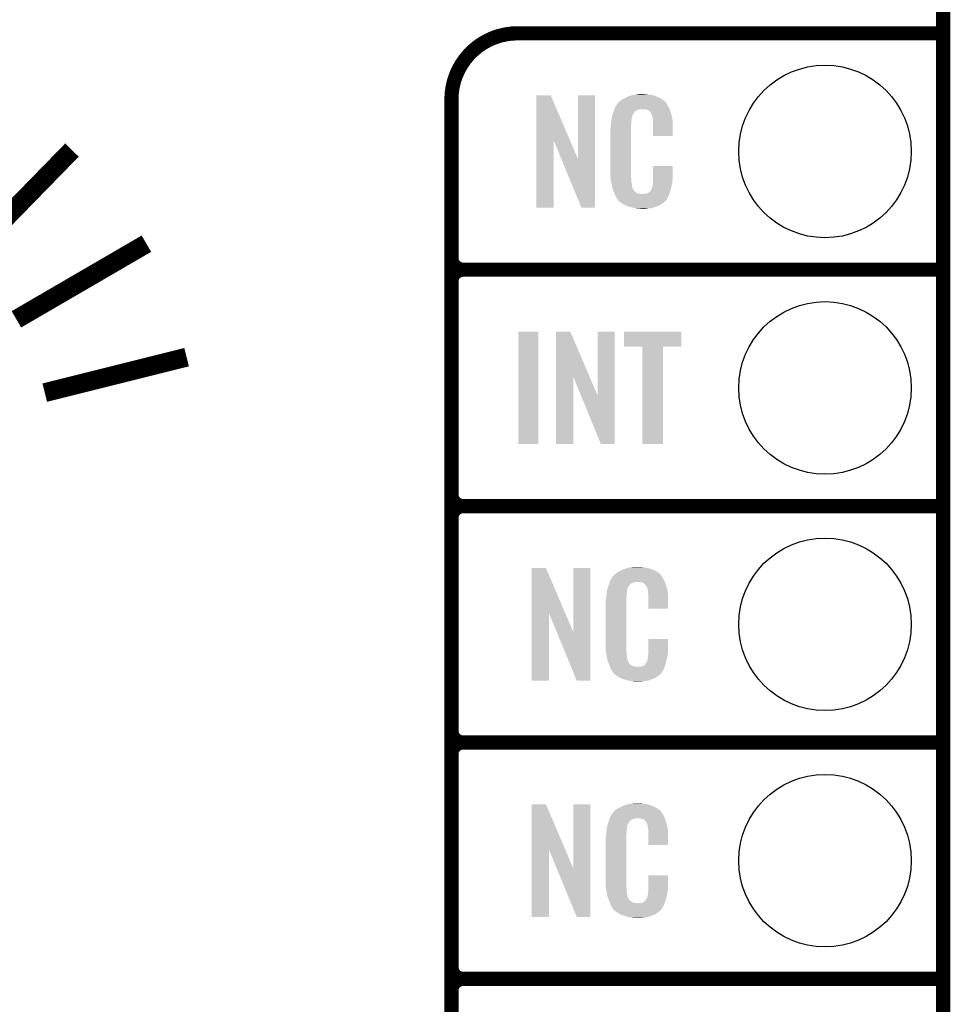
# Model space of a CAD drawing. Extents: x -1.3 to 24.2, y -3.9 to 39.2.
# Tile 17 of 34: x 14.2 to 24.2, y 8.6 to 19.2. Entities that reach past the tile are written whole.
import ezdxf

# ---------------------------------------------------------------- set-up
doc = ezdxf.new("R2010")
doc.units = 0
doc.layers.get('0').update_dxf_attribs({"linetype": 'CONTINUOUS'})
for name, color, linetype in [('LIGHT_5_CLICK_V100_GKO', 5, 'CONTINUOUS'), ('LIGHT_5_CLICK_V100_GTO', 14, 'CONTINUOUS'), ('LIGHT_5_CLICK_V100_GTS', 12, 'CONTINUOUS')]:
    doc.layers.add(name, color=color, linetype=linetype)

# ---------------------------------------------------------------- blocks, each defined once
blk = doc.blocks.new('ROUND_35')
blk.add_circle((0, 0), 0.927)

msp = doc.modelspace()

# ---------------------------------------------------------------- linework, layer by layer
at = {"layer": 'LIGHT_5_CLICK_V100_GKO', "const_width": 0.1524}
msp.add_lwpolyline([(24.13, -1.27), (24.13, 36.83)], dxfattribs=at)
at = {"layer": 'LIGHT_5_CLICK_V100_GTO', "const_width": 0.1524}
for points in [[(19.558, 19.05, 0.4142136), (18.8468, 18.3388)], [(18.8468, 16.637, 0.4142136), (18.9738, 16.51)], [(18.9738, 16.51, 0.4142136), (18.8468, 16.383)], [(18.9738, 16.51, 0.4142136), (18.8468, 16.383)], [(18.8468, 14.097, 0.4142136), (18.9738, 13.97)], [(18.9738, 13.97, 0.4142136), (18.8468, 13.843)], [(18.9738, 13.97, 0.4142136), (18.8468, 13.843)], [(18.8468, 11.557, 0.4142136), (18.9738, 11.43)], [(18.9738, 11.43, 0.4142136), (18.8468, 11.303)], [(18.9738, 11.43, 0.4142136), (18.8468, 11.303)], [(18.8468, 9.017, 0.4142136), (18.9738, 8.89)], [(18.9738, 8.89, 0.4142136), (18.8468, 8.763)], [(18.9738, 8.89, 0.4142136), (18.8468, 8.763)]]:
    msp.add_lwpolyline(points, format="xyb", dxfattribs=at)
at = {"layer": 'LIGHT_5_CLICK_V100_GTO'}
for points, const_width in [([(19.558, 19.05), (24.13, 19.05)], 0.1524), ([(18.8468, -0.5588), (18.8468, 18.3388)], 0.1524), ([(13.6652, 16.6624), (14.7701, 17.79524)], 0.2032), ([(14.1732, 15.9766), (15.5702, 16.7894)], 0.2032), ([(18.9738, 16.51), (24.13, 16.51)], 0.1524), ([(18.9738, 16.51), (24.13, 16.51)], 0.1524), ([(18.8468, 14.097), (18.8468, 16.383)], 0.1524), ([(14.478, 15.1892), (16.002, 15.5702)], 0.2032), ([(18.9738, 13.97), (24.13, 13.97)], 0.1524), ([(18.9738, 13.97), (24.13, 13.97)], 0.1524), ([(18.8468, 11.557), (18.8468, 13.843)], 0.1524), ([(18.9738, 11.43), (24.13, 11.43)], 0.1524), ([(18.9738, 11.43), (24.13, 11.43)], 0.1524), ([(18.8468, 9.017), (18.8468, 11.303)], 0.1524), ([(18.9738, 8.89), (24.13, 8.89)], 0.1524), ([(18.9738, 8.89), (24.13, 8.89)], 0.1524), ([(18.8468, 6.477), (18.8468, 8.763)], 0.1524)]:
    msp.add_lwpolyline(points, dxfattribs=dict(at, const_width=const_width))
for points in [[(19.758672, 17.896728), (19.75868, 18.384506), (20.121662, 17.896728), (19.913604, 18.384506)], [(19.75868, 18.384506), (19.758682, 18.38452), (19.913604, 18.384506), (19.758682, 18.38452)], [(20.20824, 17.693748), (20.20826, 18.384498), (20.388566, 17.693748), (20.38858, 18.384498)], [(20.20826, 18.384498), (20.208262, 18.38452), (20.38858, 18.384498), (20.208262, 18.38452)], [(20.63699, 18.3007), (20.64105, 18.305776), (21.153122, 18.3007), (21.150582, 18.305776)], [(20.64105, 18.305776), (20.64512, 18.310862), (21.150582, 18.305776), (21.146224, 18.310862)], [(20.64512, 18.310862), (20.659634, 18.32356), (21.146224, 18.310862), (21.135342, 18.32356)], [(20.659634, 18.32356), (20.665442, 18.32864), (21.135342, 18.32356), (21.128232, 18.32864)], [(20.665442, 18.32864), (20.677418, 18.336262), (21.128232, 18.32864), (21.11756, 18.336262)], [(20.677418, 18.336262), (20.693382, 18.34642), (21.11756, 18.336262), (21.10063, 18.34642)], [(20.693382, 18.34642), (20.71878, 18.35912), (21.10063, 18.34642), (21.07946, 18.35912)], [(20.71878, 18.35912), (20.72894, 18.3642), (21.07946, 18.35912), (21.067124, 18.3642)], [(20.72894, 18.3642), (20.754338, 18.37436), (21.067124, 18.3642), (21.042452, 18.37436)], [(20.754338, 18.37436), (20.761958, 18.3769), (21.042452, 18.37436), (21.036282, 18.3769)], [(20.761958, 18.3769), (20.7772, 18.38198), (21.036282, 18.3769), (21.017232, 18.38198)], [(20.7772, 18.38198), (20.794134, 18.38706), (21.017232, 18.38198), (20.998182, 18.38706)], [(20.794134, 18.38706), (20.802602, 18.3896), (20.998182, 18.38706), (20.977862, 18.3896)], [(20.802602, 18.3896), (20.83308, 18.39214), (20.977862, 18.3896), (20.95754, 18.39214)], [(20.83308, 18.39214), (20.84832, 18.39468), (20.95754, 18.39214), (20.942302, 18.39468)], [(20.84832, 18.39468), (20.863562, 18.39722), (20.927062, 18.39468), (20.914362, 18.39722)], [(20.583648, 18.194018), (20.586698, 18.20418), (20.805138, 18.194018), (20.815298, 18.20418)], [(20.586698, 18.20418), (20.588568, 18.209256), (20.815298, 18.20418), (20.817838, 18.209256)], [(20.588568, 18.209256), (20.592312, 18.219418), (20.817838, 18.209256), (20.83054, 18.219418)], [(20.592312, 18.219418), (20.597926, 18.234658), (20.83054, 18.219418), (20.868636, 18.234658)], [(20.597926, 18.234658), (20.597928, 18.23466), (20.868636, 18.234658), (20.916898, 18.23466)], [(20.597928, 18.23466), (20.599798, 18.239738), (21.190494, 18.23466), (21.18868, 18.239738)], [(20.599798, 18.239738), (20.60448, 18.252442), (21.18868, 18.239738), (21.181752, 18.252442)], [(20.60448, 18.252442), (20.613442, 18.26768), (21.181752, 18.252442), (21.17344, 18.26768)], [(20.613442, 18.26768), (20.626888, 18.29054), (21.17344, 18.26768), (21.160742, 18.29054)], [(20.626888, 18.29054), (20.62988, 18.295624), (21.160742, 18.29054), (21.15693, 18.295624)], [(20.62988, 18.295624), (20.629902, 18.29816), (21.15693, 18.295624), (21.155028, 18.29816)], [(20.629902, 18.29816), (20.634966, 18.298168), (21.155028, 18.29816), (21.155022, 18.298168)], [(20.634966, 18.298168), (20.63699, 18.3007), (21.155022, 18.298168), (21.153122, 18.3007)], [(20.93468, 18.23212), (20.916898, 18.23466), (21.191402, 18.23212), (21.190494, 18.23466)], [(20.947378, 18.22958), (20.93468, 18.23212), (21.192308, 18.22958), (21.191402, 18.23212)], [(20.972774, 18.216882), (20.947378, 18.22958), (21.196844, 18.216882), (21.192308, 18.22958)], [(20.975318, 18.211804), (20.972774, 18.216882), (21.198656, 18.211804), (21.196844, 18.216882)], [(20.981854, 18.20418), (20.975318, 18.211804), (21.201378, 18.20418), (21.198656, 18.211804)], [(20.990558, 18.194022), (20.981854, 18.20418), (21.204368, 18.194022), (21.201378, 18.20418)], [(20.5613, 18.08226), (20.563556, 18.102578), (20.77974, 18.08226), (20.77974, 18.102578)], [(20.563556, 18.102578), (20.56384, 18.10512), (20.77974, 18.102578), (20.780248, 18.10512)], [(20.56384, 18.10512), (20.565442, 18.115278), (20.780248, 18.10512), (20.78228, 18.115278)], [(20.565442, 18.115278), (20.567448, 18.127978), (20.78228, 18.115278), (20.78228, 18.127978)], [(20.567448, 18.127978), (20.569052, 18.138138), (20.78228, 18.127978), (20.78482, 18.138138)], [(20.569052, 18.138138), (20.569854, 18.143218), (20.78482, 18.138138), (20.78482, 18.143218)], [(20.569854, 18.143218), (20.57146, 18.153382), (20.78482, 18.143218), (20.78759, 18.153382)], [(20.57146, 18.153382), (20.576792, 18.171158), (20.78759, 18.153382), (20.792438, 18.171158)], [(20.576792, 18.171158), (20.583648, 18.194018), (20.792438, 18.171158), (20.805138, 18.194018)], [(21.00072, 18.17116), (20.990558, 18.194022), (21.211092, 18.17116), (21.204368, 18.194022)], [(21.004784, 18.161002), (21.00072, 18.17116), (21.21408, 18.161002), (21.211092, 18.17116)], [(21.005798, 18.158464), (21.004784, 18.161002), (21.214564, 18.158464), (21.21408, 18.161002)], [(21.0058, 18.150842), (21.005798, 18.158464), (21.216016, 18.150842), (21.214564, 18.158464)], [(21.00834, 18.138138), (21.0058, 18.150842), (21.218436, 18.138138), (21.216016, 18.150842)], [(21.01088, 18.12036), (21.00834, 18.138138), (21.221822, 18.12036), (21.218436, 18.138138)], [(21.011858, 18.107658), (21.01088, 18.12036), (21.22424, 18.107658), (21.221822, 18.12036)], [(21.01342, 18.08734), (21.011858, 18.107658), (21.224236, 18.08734), (21.22424, 18.107658)], [(20.55368, 18.011142), (20.55622, 18.023842), (20.7772, 18.011142), (20.7772, 18.023842)], [(20.55368, 17.56156), (20.55368, 18.011142), (20.7772, 17.56156), (20.7772, 18.011142)], [(20.55622, 18.04162), (20.55876, 18.0594), (20.7772, 18.04162), (20.7772, 18.0594)], [(20.55622, 18.023842), (20.55622, 18.04162), (20.7772, 18.023842), (20.7772, 18.04162)], [(20.55876, 18.0594), (20.559042, 18.061938), (20.7772, 18.0594), (20.7772, 18.061938)], [(20.559042, 18.061938), (20.5613, 18.08226), (20.7772, 18.061938), (20.77974, 18.08226)], [(21.01342, 17.947662), (21.01342, 18.08734), (21.224218, 17.947662), (21.224236, 18.08734)], [(19.75866, 17.175502), (19.758672, 17.896728), (19.946598, 17.175502), (19.94662, 17.896728)], [(20.030256, 17.693748), (19.94662, 17.896728), (20.20824, 17.693748), (20.121662, 17.896728)], [(21.224218, 17.94764), (21.01342, 17.947662), (21.224218, 17.94764), (21.224218, 17.947662)], [(20.243796, 17.175494), (20.030256, 17.693748), (20.388558, 17.175494), (20.388566, 17.693748)], [(20.556032, 17.49806), (20.55368, 17.56156), (20.7772, 17.49806), (20.7772, 17.56156)], [(21.01342, 17.48282), (21.01344, 17.622498), (21.22424, 17.48282), (21.22424, 17.622498)], [(21.01344, 17.622498), (21.013442, 17.62252), (21.22424, 17.622498), (21.013442, 17.62252)], [(20.55622, 17.492982), (20.556032, 17.49806), (20.777926, 17.492982), (20.7772, 17.49806)], [(20.55843, 17.480278), (20.55622, 17.492982), (20.77974, 17.480278), (20.777926, 17.492982)], [(20.562406, 17.457418), (20.55843, 17.480278), (20.77974, 17.457418), (20.77974, 17.480278)], [(20.56638, 17.43456), (20.562406, 17.457418), (20.78335, 17.43456), (20.77974, 17.457418)], [(21.01088, 17.4498), (21.012784, 17.46504), (21.219666, 17.4498), (21.2217, 17.46504)], [(21.012784, 17.46504), (21.01342, 17.470122), (21.2217, 17.46504), (21.222426, 17.470122)], [(21.01342, 17.470122), (21.01342, 17.48282), (21.222426, 17.470122), (21.22424, 17.48282)], [(20.571462, 17.40916), (20.56638, 17.43456), (20.78736, 17.40916), (20.78335, 17.43456)], [(20.576034, 17.386298), (20.571462, 17.40916), (20.79244, 17.386298), (20.78736, 17.40916)], [(20.57654, 17.383762), (20.576034, 17.386298), (20.79371, 17.383762), (20.79244, 17.386298)], [(20.583862, 17.36598), (20.57654, 17.383762), (20.802602, 17.36598), (20.79371, 17.383762)], [(20.58491, 17.363436), (20.583862, 17.36598), (20.805142, 17.363436), (20.802602, 17.36598)], [(20.587, 17.35836), (20.58491, 17.363436), (20.807684, 17.35836), (20.805142, 17.363436)], [(20.589092, 17.353278), (20.587, 17.35836), (20.815302, 17.353278), (20.807684, 17.35836)], [(20.59223, 17.34566), (20.589092, 17.353278), (20.82292, 17.34566), (20.815302, 17.353278)], [(20.975326, 17.345674), (20.977862, 17.35074), (21.19588, 17.345674), (21.197288, 17.35074)], [(20.977862, 17.35074), (20.988022, 17.360902), (21.197288, 17.35074), (21.20011, 17.360902)], [(20.988022, 17.360902), (21.00072, 17.38376), (21.20011, 17.360902), (21.20646, 17.38376)], [(21.00072, 17.38376), (21.000722, 17.383762), (21.20646, 17.38376), (21.20646, 17.383762)], [(21.000722, 17.383762), (21.0058, 17.409162), (21.20646, 17.383762), (21.212436, 17.409162)], [(21.0058, 17.409162), (21.005802, 17.411704), (21.212436, 17.409162), (21.213034, 17.411704)], [(21.005802, 17.411704), (21.00834, 17.416784), (21.213034, 17.411704), (21.214228, 17.416784)], [(21.00834, 17.424402), (21.008848, 17.426942), (21.216022, 17.424402), (21.21662, 17.426942)], [(21.00834, 17.416784), (21.00834, 17.424402), (21.214228, 17.416784), (21.216022, 17.424402)], [(21.008848, 17.426942), (21.01088, 17.437102), (21.21662, 17.426942), (21.217974, 17.437102)], [(21.01088, 17.437102), (21.01088, 17.4498), (21.217974, 17.437102), (21.219666, 17.4498)], [(20.59432, 17.34058), (20.59223, 17.34566), (20.830542, 17.34058), (20.82292, 17.34566)], [(20.596274, 17.3355), (20.59432, 17.34058), (20.838162, 17.3355), (20.830542, 17.34058)], [(20.599206, 17.32788), (20.596274, 17.3355), (20.853404, 17.32788), (20.838162, 17.3355)], [(20.60116, 17.3228), (20.599206, 17.32788), (20.899122, 17.3228), (20.853404, 17.32788)], [(20.60702, 17.30756), (20.60116, 17.3228), (21.181208, 17.30756), (21.187484, 17.3228)], [(20.614078, 17.29486), (20.60702, 17.30756), (21.17598, 17.29486), (21.181208, 17.30756)], [(20.619722, 17.284698), (20.614078, 17.29486), (21.169882, 17.284698), (21.17598, 17.29486)], [(20.629876, 17.269466), (20.619722, 17.284698), (21.160742, 17.269466), (21.169882, 17.284698)], [(20.62988, 17.264386), (20.629876, 17.269466), (21.157694, 17.264386), (21.160742, 17.269466)], [(20.637504, 17.25676), (20.62988, 17.264386), (21.15312, 17.25676), (21.157694, 17.264386)], [(20.642584, 17.251678), (20.637504, 17.25676), (21.150576, 17.251678), (21.15312, 17.25676)], [(20.64766, 17.246598), (20.642584, 17.251678), (21.144226, 17.246598), (21.150576, 17.251678)], [(20.653586, 17.24152), (20.64766, 17.246598), (21.13788, 17.24152), (21.144226, 17.246598)], [(20.899122, 17.3228), (20.909282, 17.322802), (21.187484, 17.3228), (21.187486, 17.322802)], [(20.909282, 17.322802), (20.916904, 17.32534), (21.187486, 17.322802), (21.18853, 17.32534)], [(20.927062, 17.32534), (20.952462, 17.33042), (21.18853, 17.32534), (21.190622, 17.33042)], [(20.952462, 17.33042), (20.965154, 17.338038), (21.190622, 17.33042), (21.19376, 17.338038)], [(20.965154, 17.338038), (20.965162, 17.338042), (21.19376, 17.338038), (21.19376, 17.338042)], [(20.965162, 17.338042), (20.972786, 17.34566), (21.19376, 17.338042), (21.195876, 17.34566)], [(20.972786, 17.34566), (20.975326, 17.345674), (21.195876, 17.34566), (21.19588, 17.345674)], [(19.946598, 17.17548), (19.75866, 17.175502), (19.946598, 17.17548), (19.946598, 17.175502)], [(20.388558, 17.17548), (20.243796, 17.175494), (20.388558, 17.17548), (20.388558, 17.175494)], [(20.665438, 17.23136), (20.653586, 17.24152), (21.126028, 17.23136), (21.13788, 17.24152)], [(20.673568, 17.22628), (20.665438, 17.23136), (21.120102, 17.22628), (21.126028, 17.23136)], [(20.70202, 17.2085), (20.673568, 17.22628), (21.0947, 17.2085), (21.120102, 17.22628)], [(20.70608, 17.205962), (20.70202, 17.2085), (21.088778, 17.205962), (21.0947, 17.2085)], [(20.738736, 17.19326), (20.70608, 17.205962), (21.05914, 17.19326), (21.088778, 17.205962)], [(20.7518, 17.188178), (20.738736, 17.19326), (21.04607, 17.188178), (21.05914, 17.19326)], [(20.794978, 17.17548), (20.7518, 17.188178), (21.013418, 17.17548), (21.04607, 17.188178)], [(20.822074, 17.1704), (20.794978, 17.17548), (20.990558, 17.1704), (21.013418, 17.17548)], [(20.83562, 17.16786), (20.822074, 17.1704), (20.96262, 17.16786), (20.990558, 17.1704)], [(20.850858, 17.16532), (20.83562, 17.16786), (20.947378, 17.16532), (20.96262, 17.16786)], [(20.878798, 17.16278), (20.868638, 17.16532), (20.932138, 17.16278), (20.947378, 17.16532)], [(19.56562, 14.635502), (19.56564, 15.844498), (19.781498, 14.635502), (19.78152, 15.844498)], [(19.56564, 15.844498), (19.565642, 15.84452), (19.78152, 15.844498), (19.565642, 15.84452)], [(19.969492, 15.356728), (19.9695, 15.844506), (20.332482, 15.356728), (20.124424, 15.844506)], [(19.9695, 15.844506), (19.969502, 15.84452), (20.124424, 15.844506), (19.969502, 15.84452)], [(20.41906, 15.153748), (20.41908, 15.844498), (20.599386, 15.153748), (20.5994, 15.844498)], [(20.41908, 15.844498), (20.419082, 15.84452), (20.5994, 15.844498), (20.419082, 15.84452)], [(20.701, 15.681982), (20.70102, 15.844498), (21.318198, 15.681982), (21.31822, 15.844498)], [(20.70102, 15.844498), (20.701022, 15.84452), (21.31822, 15.844498), (20.701022, 15.84452)], [(20.899098, 15.68196), (20.701, 15.681982), (21.318198, 15.68196), (21.318198, 15.681982)], [(20.8991, 15.681938), (20.899098, 15.68196), (21.1201, 15.681938), (21.318198, 15.68196)], [(20.89912, 14.635502), (20.8991, 15.681938), (21.120078, 14.635502), (21.1201, 15.681938)], [(19.96948, 14.635502), (19.969492, 15.356728), (20.157418, 14.635502), (20.15744, 15.356728)], [(20.240362, 15.153748), (20.15744, 15.356728), (20.41906, 15.153748), (20.332482, 15.356728)], [(20.452076, 14.635494), (20.240362, 15.153748), (20.599378, 14.635494), (20.599386, 15.153748)], [(19.781498, 14.63548), (19.56562, 14.635502), (19.781498, 14.63548), (19.781498, 14.635502)], [(20.157418, 14.63548), (19.96948, 14.635502), (20.157418, 14.63548), (20.157418, 14.635502)], [(20.599378, 14.63548), (20.452076, 14.635494), (20.599378, 14.63548), (20.599378, 14.635494)], [(21.120078, 14.63548), (20.89912, 14.635502), (21.120078, 14.63548), (21.120078, 14.635502)], [(19.707872, 12.816728), (19.70788, 13.304506), (20.070862, 12.816728), (19.862804, 13.304506)], [(19.70788, 13.304506), (19.707882, 13.30452), (19.862804, 13.304506), (19.707882, 13.30452)], [(20.15744, 12.613748), (20.15746, 13.304498), (20.337766, 12.613748), (20.33778, 13.304498)], [(20.15746, 13.304498), (20.157462, 13.30452), (20.33778, 13.304498), (20.157462, 13.30452)], [(20.58619, 13.2207), (20.59025, 13.225776), (21.102322, 13.2207), (21.099782, 13.225776)], [(20.59025, 13.225776), (20.59432, 13.230862), (21.099782, 13.225776), (21.095424, 13.230862)], [(20.59432, 13.230862), (20.608834, 13.24356), (21.095424, 13.230862), (21.084542, 13.24356)], [(20.608834, 13.24356), (20.614642, 13.24864), (21.084542, 13.24356), (21.077432, 13.24864)], [(20.614642, 13.24864), (20.626618, 13.256262), (21.077432, 13.24864), (21.06676, 13.256262)], [(20.626618, 13.256262), (20.642582, 13.26642), (21.06676, 13.256262), (21.04983, 13.26642)], [(20.642582, 13.26642), (20.66798, 13.27912), (21.04983, 13.26642), (21.02866, 13.27912)], [(20.66798, 13.27912), (20.67814, 13.2842), (21.02866, 13.27912), (21.016324, 13.2842)], [(20.67814, 13.2842), (20.703538, 13.29436), (21.016324, 13.2842), (20.991652, 13.29436)], [(20.703538, 13.29436), (20.711158, 13.2969), (20.991652, 13.29436), (20.985482, 13.2969)], [(20.711158, 13.2969), (20.7264, 13.30198), (20.985482, 13.2969), (20.966432, 13.30198)], [(20.7264, 13.30198), (20.743334, 13.30706), (20.966432, 13.30198), (20.947382, 13.30706)], [(20.743334, 13.30706), (20.751802, 13.3096), (20.947382, 13.30706), (20.927062, 13.3096)], [(20.751802, 13.3096), (20.78228, 13.31214), (20.927062, 13.3096), (20.90674, 13.31214)], [(20.78228, 13.31214), (20.79752, 13.31468), (20.90674, 13.31214), (20.891502, 13.31468)], [(20.79752, 13.31468), (20.812762, 13.31722), (20.876262, 13.31468), (20.863562, 13.31722)], [(20.533492, 13.114018), (20.5359, 13.12164), (20.754338, 13.114018), (20.761958, 13.12164)], [(20.5359, 13.12164), (20.536788, 13.12418), (20.761958, 13.12164), (20.764498, 13.12418)], [(20.536788, 13.12418), (20.538564, 13.129256), (20.764498, 13.12418), (20.767038, 13.129256)], [(20.538564, 13.129256), (20.542122, 13.139418), (20.767038, 13.129256), (20.77974, 13.139418)], [(20.542122, 13.139418), (20.547454, 13.154658), (20.77974, 13.139418), (20.817836, 13.154658)], [(20.547454, 13.154658), (20.547456, 13.15466), (20.817836, 13.154658), (20.866098, 13.15466)], [(20.547456, 13.15466), (20.549232, 13.159738), (21.139694, 13.15466), (21.13788, 13.159738)], [(20.549232, 13.159738), (20.55368, 13.172442), (21.13788, 13.159738), (21.130952, 13.172442)], [(20.55368, 13.172442), (20.562644, 13.18768), (21.130952, 13.172442), (21.12264, 13.18768)], [(20.562644, 13.18768), (20.576094, 13.21054), (21.12264, 13.18768), (21.109942, 13.21054)], [(20.576094, 13.21054), (20.579086, 13.215622), (21.109942, 13.21054), (21.106132, 13.215622)], [(20.579086, 13.215622), (20.584162, 13.218164), (21.106132, 13.215622), (21.104224, 13.218164)], [(20.584162, 13.218164), (20.58619, 13.2207), (21.104224, 13.218164), (21.102322, 13.2207)], [(20.88388, 13.15212), (20.866098, 13.15466), (21.140602, 13.15212), (21.139694, 13.15466)], [(20.896578, 13.14958), (20.88388, 13.15212), (21.141508, 13.14958), (21.140602, 13.15212)], [(20.921974, 13.136882), (20.896578, 13.14958), (21.146044, 13.136882), (21.141508, 13.14958)], [(20.924518, 13.131804), (20.921974, 13.136882), (21.147856, 13.131804), (21.146044, 13.136882)], [(20.931054, 13.12418), (20.924518, 13.131804), (21.150578, 13.12418), (21.147856, 13.131804)], [(20.939758, 13.114022), (20.931054, 13.12418), (21.153568, 13.114022), (21.150578, 13.12418)], [(20.5105, 13.00226), (20.512756, 13.022578), (20.72894, 13.00226), (20.72894, 13.022578)], [(20.512756, 13.022578), (20.51304, 13.02512), (20.72894, 13.022578), (20.729448, 13.02512)], [(20.51304, 13.02512), (20.514642, 13.035278), (20.729448, 13.02512), (20.73148, 13.035278)], [(20.514642, 13.035278), (20.516648, 13.047978), (20.73148, 13.035278), (20.73148, 13.047978)], [(20.516648, 13.047978), (20.518252, 13.058138), (20.73148, 13.047978), (20.73402, 13.058138)], [(20.518252, 13.058138), (20.519054, 13.063218), (20.73402, 13.058138), (20.73402, 13.063218)], [(20.519054, 13.063218), (20.52066, 13.073382), (20.73402, 13.063218), (20.73679, 13.073382)], [(20.52066, 13.073382), (20.526272, 13.091158), (20.73679, 13.073382), (20.741638, 13.091158)], [(20.526272, 13.091158), (20.533492, 13.114018), (20.741638, 13.091158), (20.754338, 13.114018)], [(20.94992, 13.09116), (20.939758, 13.114022), (21.160292, 13.09116), (21.153568, 13.114022)], [(20.953984, 13.081002), (20.94992, 13.09116), (21.16328, 13.081002), (21.160292, 13.09116)], [(20.954998, 13.078464), (20.953984, 13.081002), (21.163764, 13.078464), (21.16328, 13.081002)], [(20.955, 13.070842), (20.954998, 13.078464), (21.165216, 13.070842), (21.163764, 13.078464)], [(20.95754, 13.058138), (20.955, 13.070842), (21.167636, 13.058138), (21.165216, 13.070842)], [(20.96008, 13.04036), (20.95754, 13.058138), (21.171022, 13.04036), (21.167636, 13.058138)], [(20.961058, 13.027658), (20.96008, 13.04036), (21.17344, 13.027658), (21.171022, 13.04036)], [(20.96262, 13.00734), (20.961058, 13.027658), (21.173436, 13.00734), (21.17344, 13.027658)], [(20.50288, 12.931142), (20.50542, 12.943842), (20.7264, 12.931142), (20.7264, 12.943842)], [(20.50288, 12.48156), (20.50288, 12.931142), (20.7264, 12.48156), (20.7264, 12.931142)], [(20.50542, 12.96162), (20.50796, 12.9794), (20.7264, 12.96162), (20.7264, 12.9794)], [(20.50542, 12.943842), (20.50542, 12.96162), (20.7264, 12.943842), (20.7264, 12.96162)], [(20.50796, 12.9794), (20.508242, 12.981938), (20.7264, 12.9794), (20.7264, 12.981938)], [(20.508242, 12.981938), (20.5105, 13.00226), (20.7264, 12.981938), (20.72894, 13.00226)], [(20.96262, 12.867662), (20.96262, 13.00734), (21.173418, 12.867662), (21.173436, 13.00734)], [(19.70786, 12.095502), (19.707872, 12.816728), (19.895798, 12.095502), (19.89582, 12.816728)], [(19.979456, 12.613748), (19.89582, 12.816728), (20.15744, 12.613748), (20.070862, 12.816728)], [(21.173418, 12.86764), (20.96262, 12.867662), (21.173418, 12.86764), (21.173418, 12.867662)], [(20.192996, 12.095494), (19.979456, 12.613748), (20.337758, 12.095494), (20.337766, 12.613748)], [(20.96262, 12.40282), (20.96264, 12.542498), (21.17344, 12.40282), (21.17344, 12.542498)], [(20.96264, 12.542498), (20.962642, 12.54252), (21.17344, 12.542498), (20.962642, 12.54252)], [(20.505232, 12.41806), (20.50288, 12.48156), (20.7264, 12.41806), (20.7264, 12.48156)], [(20.50542, 12.412982), (20.505232, 12.41806), (20.727126, 12.412982), (20.7264, 12.41806)], [(20.50763, 12.400278), (20.50542, 12.412982), (20.72894, 12.400278), (20.727126, 12.412982)], [(20.511606, 12.377418), (20.50763, 12.400278), (20.72894, 12.377418), (20.72894, 12.400278)], [(20.96008, 12.3698), (20.961984, 12.38504), (21.168866, 12.3698), (21.1709, 12.38504)], [(20.961984, 12.38504), (20.96262, 12.390122), (21.1709, 12.38504), (21.171626, 12.390122)], [(20.96262, 12.390122), (20.96262, 12.40282), (21.171626, 12.390122), (21.17344, 12.40282)], [(20.51558, 12.35456), (20.511606, 12.377418), (20.73255, 12.35456), (20.72894, 12.377418)], [(20.520662, 12.32916), (20.51558, 12.35456), (20.73656, 12.32916), (20.73255, 12.35456)], [(20.525234, 12.306298), (20.520662, 12.32916), (20.74164, 12.306298), (20.73656, 12.32916)], [(20.52574, 12.303762), (20.525234, 12.306298), (20.74291, 12.303762), (20.74164, 12.306298)], [(20.533062, 12.28598), (20.52574, 12.303762), (20.751802, 12.28598), (20.74291, 12.303762)], [(20.53411, 12.283436), (20.533062, 12.28598), (20.754342, 12.283436), (20.751802, 12.28598)], [(20.5362, 12.27836), (20.53411, 12.283436), (20.756884, 12.27836), (20.754342, 12.283436)], [(20.538292, 12.273278), (20.5362, 12.27836), (20.764502, 12.273278), (20.756884, 12.27836)], [(20.54143, 12.26566), (20.538292, 12.273278), (20.77212, 12.26566), (20.764502, 12.273278)], [(20.927062, 12.27074), (20.937222, 12.280902), (21.146488, 12.27074), (21.14931, 12.280902)], [(20.937222, 12.280902), (20.94992, 12.30376), (21.14931, 12.280902), (21.15566, 12.30376)], [(20.94992, 12.30376), (20.949922, 12.303762), (21.15566, 12.30376), (21.15566, 12.303762)], [(20.949922, 12.303762), (20.955, 12.329162), (21.15566, 12.303762), (21.161636, 12.329162)], [(20.955, 12.329162), (20.955002, 12.331704), (21.161636, 12.329162), (21.162234, 12.331704)], [(20.955002, 12.331704), (20.95754, 12.336784), (21.162234, 12.331704), (21.163428, 12.336784)], [(20.95754, 12.344402), (20.958048, 12.346942), (21.165222, 12.344402), (21.16582, 12.346942)], [(20.95754, 12.336784), (20.95754, 12.344402), (21.163428, 12.336784), (21.165222, 12.344402)], [(20.958048, 12.346942), (20.96008, 12.357102), (21.16582, 12.346942), (21.167174, 12.357102)], [(20.96008, 12.357102), (20.96008, 12.3698), (21.167174, 12.357102), (21.168866, 12.3698)], [(20.54352, 12.26058), (20.54143, 12.26566), (20.779742, 12.26058), (20.77212, 12.26566)], [(20.545474, 12.2555), (20.54352, 12.26058), (20.787362, 12.2555), (20.779742, 12.26058)], [(20.548406, 12.24788), (20.545474, 12.2555), (20.802604, 12.24788), (20.787362, 12.2555)], [(20.55036, 12.2428), (20.548406, 12.24788), (20.848322, 12.2428), (20.802604, 12.24788)], [(20.55622, 12.22756), (20.55036, 12.2428), (21.130408, 12.22756), (21.136684, 12.2428)], [(20.563278, 12.21486), (20.55622, 12.22756), (21.12518, 12.21486), (21.130408, 12.22756)], [(20.568922, 12.204698), (20.563278, 12.21486), (21.119082, 12.204698), (21.12518, 12.21486)], [(20.579076, 12.189466), (20.568922, 12.204698), (21.109942, 12.189466), (21.119082, 12.204698)], [(20.57908, 12.184386), (20.579076, 12.189466), (21.106894, 12.184386), (21.109942, 12.189466)], [(20.586704, 12.17676), (20.57908, 12.184386), (21.10232, 12.17676), (21.106894, 12.184386)], [(20.591784, 12.171678), (20.586704, 12.17676), (21.099776, 12.171678), (21.10232, 12.17676)], [(20.59686, 12.166598), (20.591784, 12.171678), (21.093426, 12.166598), (21.099776, 12.171678)], [(20.602786, 12.16152), (20.59686, 12.166598), (21.08708, 12.16152), (21.093426, 12.166598)], [(20.848322, 12.2428), (20.858482, 12.242802), (21.136684, 12.2428), (21.136686, 12.242802)], [(20.858482, 12.242802), (20.866104, 12.24534), (21.136686, 12.242802), (21.13773, 12.24534)], [(20.876262, 12.24534), (20.901662, 12.25042), (21.13773, 12.24534), (21.139822, 12.25042)], [(20.901662, 12.25042), (20.914356, 12.258038), (21.139822, 12.25042), (21.14296, 12.258038)], [(20.914356, 12.258038), (20.91436, 12.25804), (21.14296, 12.258038), (21.14296, 12.25804)], [(20.91436, 12.25804), (20.924522, 12.265666), (21.14296, 12.25804), (21.145078, 12.265666)], [(20.924522, 12.265666), (20.927062, 12.27074), (21.145078, 12.265666), (21.146488, 12.27074)], [(19.895798, 12.09548), (19.70786, 12.095502), (19.895798, 12.09548), (19.895798, 12.095502)], [(20.337758, 12.09548), (20.192996, 12.095494), (20.337758, 12.09548), (20.337758, 12.095494)], [(20.614638, 12.15136), (20.602786, 12.16152), (21.075228, 12.15136), (21.08708, 12.16152)], [(20.622768, 12.14628), (20.614638, 12.15136), (21.069302, 12.14628), (21.075228, 12.15136)], [(20.65122, 12.1285), (20.622768, 12.14628), (21.0439, 12.1285), (21.069302, 12.14628)], [(20.65528, 12.125962), (20.65122, 12.1285), (21.037978, 12.125962), (21.0439, 12.1285)], [(20.687936, 12.11326), (20.65528, 12.125962), (21.00834, 12.11326), (21.037978, 12.125962)], [(20.701, 12.108178), (20.687936, 12.11326), (20.99527, 12.108178), (21.00834, 12.11326)], [(20.744178, 12.09548), (20.701, 12.108178), (20.962618, 12.09548), (20.99527, 12.108178)], [(20.771274, 12.0904), (20.744178, 12.09548), (20.939758, 12.0904), (20.962618, 12.09548)], [(20.78482, 12.08786), (20.771274, 12.0904), (20.91182, 12.08786), (20.939758, 12.0904)], [(20.800058, 12.08532), (20.78482, 12.08786), (20.896578, 12.08532), (20.91182, 12.08786)], [(20.827998, 12.08278), (20.817838, 12.08532), (20.881338, 12.08278), (20.896578, 12.08532)], [(19.707872, 10.276728), (19.70788, 10.764506), (20.070862, 10.276728), (19.862804, 10.764506)], [(19.70788, 10.764506), (19.707882, 10.76452), (19.862804, 10.764506), (19.707882, 10.76452)], [(20.15744, 10.073748), (20.15746, 10.764498), (20.337766, 10.073748), (20.33778, 10.764498)], [(20.15746, 10.764498), (20.157462, 10.76452), (20.33778, 10.764498), (20.157462, 10.76452)], [(20.58619, 10.6807), (20.59025, 10.685776), (21.102322, 10.6807), (21.099782, 10.685776)], [(20.59025, 10.685776), (20.59432, 10.690862), (21.099782, 10.685776), (21.095424, 10.690862)], [(20.59432, 10.690862), (20.608834, 10.70356), (21.095424, 10.690862), (21.084542, 10.70356)], [(20.608834, 10.70356), (20.614642, 10.70864), (21.084542, 10.70356), (21.077432, 10.70864)], [(20.614642, 10.70864), (20.626618, 10.716262), (21.077432, 10.70864), (21.06676, 10.716262)], [(20.626618, 10.716262), (20.642582, 10.72642), (21.06676, 10.716262), (21.04983, 10.72642)], [(20.642582, 10.72642), (20.66798, 10.73912), (21.04983, 10.72642), (21.02866, 10.73912)], [(20.66798, 10.73912), (20.67814, 10.7442), (21.02866, 10.73912), (21.016324, 10.7442)], [(20.67814, 10.7442), (20.703538, 10.75436), (21.016324, 10.7442), (20.991652, 10.75436)], [(20.703538, 10.75436), (20.711158, 10.7569), (20.991652, 10.75436), (20.985482, 10.7569)], [(20.711158, 10.7569), (20.7264, 10.76198), (20.985482, 10.7569), (20.966432, 10.76198)], [(20.7264, 10.76198), (20.743334, 10.76706), (20.966432, 10.76198), (20.947382, 10.76706)], [(20.743334, 10.76706), (20.751802, 10.7696), (20.947382, 10.76706), (20.927062, 10.7696)], [(20.751802, 10.7696), (20.78228, 10.77214), (20.927062, 10.7696), (20.90674, 10.77214)], [(20.78228, 10.77214), (20.79752, 10.77468), (20.90674, 10.77214), (20.891502, 10.77468)], [(20.79752, 10.77468), (20.812762, 10.77722), (20.876262, 10.77468), (20.863562, 10.77722)], [(20.533492, 10.574018), (20.5359, 10.58164), (20.754338, 10.574018), (20.761958, 10.58164)], [(20.5359, 10.58164), (20.536788, 10.58418), (20.761958, 10.58164), (20.764498, 10.58418)], [(20.536788, 10.58418), (20.538564, 10.589256), (20.764498, 10.58418), (20.767038, 10.589256)], [(20.538564, 10.589256), (20.542122, 10.599418), (20.767038, 10.589256), (20.77974, 10.599418)], [(20.542122, 10.599418), (20.547454, 10.614658), (20.77974, 10.599418), (20.817836, 10.614658)], [(20.547454, 10.614658), (20.547456, 10.61466), (20.817836, 10.614658), (20.866098, 10.61466)], [(20.547456, 10.61466), (20.549232, 10.619738), (21.139694, 10.61466), (21.13788, 10.619738)], [(20.549232, 10.619738), (20.55368, 10.632442), (21.13788, 10.619738), (21.130952, 10.632442)], [(20.55368, 10.632442), (20.562644, 10.64768), (21.130952, 10.632442), (21.12264, 10.64768)], [(20.562644, 10.64768), (20.576094, 10.67054), (21.12264, 10.64768), (21.109942, 10.67054)], [(20.576094, 10.67054), (20.579086, 10.675622), (21.109942, 10.67054), (21.106132, 10.675622)], [(20.579086, 10.675622), (20.584162, 10.678164), (21.106132, 10.675622), (21.104224, 10.678164)], [(20.584162, 10.678164), (20.58619, 10.6807), (21.104224, 10.678164), (21.102322, 10.6807)], [(20.88388, 10.61212), (20.866098, 10.61466), (21.140602, 10.61212), (21.139694, 10.61466)], [(20.896578, 10.60958), (20.88388, 10.61212), (21.141508, 10.60958), (21.140602, 10.61212)], [(20.921974, 10.596882), (20.896578, 10.60958), (21.146044, 10.596882), (21.141508, 10.60958)], [(20.924518, 10.591804), (20.921974, 10.596882), (21.147856, 10.591804), (21.146044, 10.596882)], [(20.931054, 10.58418), (20.924518, 10.591804), (21.150578, 10.58418), (21.147856, 10.591804)], [(20.939758, 10.574022), (20.931054, 10.58418), (21.153568, 10.574022), (21.150578, 10.58418)], [(20.5105, 10.46226), (20.512756, 10.482578), (20.72894, 10.46226), (20.72894, 10.482578)], [(20.512756, 10.482578), (20.51304, 10.48512), (20.72894, 10.482578), (20.729448, 10.48512)], [(20.51304, 10.48512), (20.514642, 10.495278), (20.729448, 10.48512), (20.73148, 10.495278)], [(20.514642, 10.495278), (20.516648, 10.507978), (20.73148, 10.495278), (20.73148, 10.507978)], [(20.516648, 10.507978), (20.518252, 10.518138), (20.73148, 10.507978), (20.73402, 10.518138)], [(20.518252, 10.518138), (20.519054, 10.523218), (20.73402, 10.518138), (20.73402, 10.523218)], [(20.519054, 10.523218), (20.52066, 10.533382), (20.73402, 10.523218), (20.73679, 10.533382)], [(20.52066, 10.533382), (20.526272, 10.551158), (20.73679, 10.533382), (20.741638, 10.551158)], [(20.526272, 10.551158), (20.533492, 10.574018), (20.741638, 10.551158), (20.754338, 10.574018)], [(20.94992, 10.55116), (20.939758, 10.574022), (21.160292, 10.55116), (21.153568, 10.574022)], [(20.953984, 10.541002), (20.94992, 10.55116), (21.16328, 10.541002), (21.160292, 10.55116)], [(20.954998, 10.538464), (20.953984, 10.541002), (21.163764, 10.538464), (21.16328, 10.541002)], [(20.955, 10.530842), (20.954998, 10.538464), (21.165216, 10.530842), (21.163764, 10.538464)], [(20.95754, 10.518138), (20.955, 10.530842), (21.167636, 10.518138), (21.165216, 10.530842)], [(20.96008, 10.50036), (20.95754, 10.518138), (21.171022, 10.50036), (21.167636, 10.518138)], [(20.961058, 10.487658), (20.96008, 10.50036), (21.17344, 10.487658), (21.171022, 10.50036)], [(20.96262, 10.46734), (20.961058, 10.487658), (21.173436, 10.46734), (21.17344, 10.487658)], [(20.50288, 10.391142), (20.50542, 10.403842), (20.7264, 10.391142), (20.7264, 10.403842)], [(20.50288, 9.94156), (20.50288, 10.391142), (20.7264, 9.94156), (20.7264, 10.391142)], [(20.50542, 10.42162), (20.50796, 10.4394), (20.7264, 10.42162), (20.7264, 10.4394)], [(20.50542, 10.403842), (20.50542, 10.42162), (20.7264, 10.403842), (20.7264, 10.42162)], [(20.50796, 10.4394), (20.508242, 10.441938), (20.7264, 10.4394), (20.7264, 10.441938)], [(20.508242, 10.441938), (20.5105, 10.46226), (20.7264, 10.441938), (20.72894, 10.46226)], [(20.96262, 10.327662), (20.96262, 10.46734), (21.173418, 10.327662), (21.173436, 10.46734)], [(19.70786, 9.555502), (19.707872, 10.276728), (19.895798, 9.555502), (19.89582, 10.276728)], [(19.979456, 10.073748), (19.89582, 10.276728), (20.15744, 10.073748), (20.070862, 10.276728)], [(21.173418, 10.32764), (20.96262, 10.327662), (21.173418, 10.32764), (21.173418, 10.327662)], [(20.192996, 9.555494), (19.979456, 10.073748), (20.337758, 9.555494), (20.337766, 10.073748)], [(20.96262, 9.86282), (20.96264, 10.002498), (21.17344, 9.86282), (21.17344, 10.002498)], [(20.96264, 10.002498), (20.962642, 10.00252), (21.17344, 10.002498), (20.962642, 10.00252)], [(20.505232, 9.87806), (20.50288, 9.94156), (20.7264, 9.87806), (20.7264, 9.94156)], [(20.50542, 9.872982), (20.505232, 9.87806), (20.727126, 9.872982), (20.7264, 9.87806)], [(20.50763, 9.860278), (20.50542, 9.872982), (20.72894, 9.860278), (20.727126, 9.872982)], [(20.511606, 9.837418), (20.50763, 9.860278), (20.72894, 9.837418), (20.72894, 9.860278)], [(20.96008, 9.8298), (20.961984, 9.84504), (21.168866, 9.8298), (21.1709, 9.84504)], [(20.961984, 9.84504), (20.96262, 9.850122), (21.1709, 9.84504), (21.171626, 9.850122)], [(20.96262, 9.850122), (20.96262, 9.86282), (21.171626, 9.850122), (21.17344, 9.86282)], [(20.51558, 9.81456), (20.511606, 9.837418), (20.73255, 9.81456), (20.72894, 9.837418)], [(20.520662, 9.78916), (20.51558, 9.81456), (20.73656, 9.78916), (20.73255, 9.81456)], [(20.525234, 9.766298), (20.520662, 9.78916), (20.74164, 9.766298), (20.73656, 9.78916)], [(20.52574, 9.763762), (20.525234, 9.766298), (20.74291, 9.763762), (20.74164, 9.766298)], [(20.533062, 9.74598), (20.52574, 9.763762), (20.751802, 9.74598), (20.74291, 9.763762)], [(20.53411, 9.743436), (20.533062, 9.74598), (20.754342, 9.743436), (20.751802, 9.74598)], [(20.5362, 9.73836), (20.53411, 9.743436), (20.756884, 9.73836), (20.754342, 9.743436)], [(20.538292, 9.733278), (20.5362, 9.73836), (20.764502, 9.733278), (20.756884, 9.73836)], [(20.54143, 9.72566), (20.538292, 9.733278), (20.77212, 9.72566), (20.764502, 9.733278)], [(20.927062, 9.73074), (20.937222, 9.740902), (21.146488, 9.73074), (21.14931, 9.740902)], [(20.937222, 9.740902), (20.94992, 9.76376), (21.14931, 9.740902), (21.15566, 9.76376)], [(20.94992, 9.76376), (20.949922, 9.763762), (21.15566, 9.76376), (21.15566, 9.763762)], [(20.949922, 9.763762), (20.955, 9.789162), (21.15566, 9.763762), (21.161636, 9.789162)], [(20.955, 9.789162), (20.955002, 9.791704), (21.161636, 9.789162), (21.162234, 9.791704)], [(20.955002, 9.791704), (20.95754, 9.796784), (21.162234, 9.791704), (21.163428, 9.796784)], [(20.95754, 9.804402), (20.958048, 9.806942), (21.165222, 9.804402), (21.16582, 9.806942)], [(20.95754, 9.796784), (20.95754, 9.804402), (21.163428, 9.796784), (21.165222, 9.804402)], [(20.958048, 9.806942), (20.96008, 9.817102), (21.16582, 9.806942), (21.167174, 9.817102)], [(20.96008, 9.817102), (20.96008, 9.8298), (21.167174, 9.817102), (21.168866, 9.8298)], [(20.54352, 9.72058), (20.54143, 9.72566), (20.779742, 9.72058), (20.77212, 9.72566)], [(20.545474, 9.7155), (20.54352, 9.72058), (20.787362, 9.7155), (20.779742, 9.72058)], [(20.548406, 9.70788), (20.545474, 9.7155), (20.802604, 9.70788), (20.787362, 9.7155)], [(20.55036, 9.7028), (20.548406, 9.70788), (20.848322, 9.7028), (20.802604, 9.70788)], [(20.55622, 9.68756), (20.55036, 9.7028), (21.130408, 9.68756), (21.136684, 9.7028)], [(20.563278, 9.67486), (20.55622, 9.68756), (21.12518, 9.67486), (21.130408, 9.68756)], [(20.568922, 9.664698), (20.563278, 9.67486), (21.119082, 9.664698), (21.12518, 9.67486)], [(20.579076, 9.649466), (20.568922, 9.664698), (21.109942, 9.649466), (21.119082, 9.664698)], [(20.57908, 9.644386), (20.579076, 9.649466), (21.106894, 9.644386), (21.109942, 9.649466)], [(20.586704, 9.63676), (20.57908, 9.644386), (21.10232, 9.63676), (21.106894, 9.644386)], [(20.591784, 9.631678), (20.586704, 9.63676), (21.099776, 9.631678), (21.10232, 9.63676)], [(20.59686, 9.626598), (20.591784, 9.631678), (21.093426, 9.626598), (21.099776, 9.631678)], [(20.848322, 9.7028), (20.858482, 9.702802), (21.136684, 9.7028), (21.136686, 9.702802)], [(20.858482, 9.702802), (20.866104, 9.70534), (21.136686, 9.702802), (21.13773, 9.70534)], [(20.876262, 9.70534), (20.901662, 9.71042), (21.13773, 9.70534), (21.139822, 9.71042)], [(20.901662, 9.71042), (20.914356, 9.718038), (21.139822, 9.71042), (21.14296, 9.718038)], [(20.914356, 9.718038), (20.91436, 9.71804), (21.14296, 9.718038), (21.14296, 9.71804)], [(20.91436, 9.71804), (20.924522, 9.725666), (21.14296, 9.71804), (21.145078, 9.725666)], [(20.924522, 9.725666), (20.927062, 9.73074), (21.145078, 9.725666), (21.146488, 9.73074)], [(19.895798, 9.55548), (19.70786, 9.555502), (19.895798, 9.55548), (19.895798, 9.555502)], [(20.337758, 9.55548), (20.192996, 9.555494), (20.337758, 9.55548), (20.337758, 9.555494)], [(20.602786, 9.62152), (20.59686, 9.626598), (21.08708, 9.62152), (21.093426, 9.626598)], [(20.614638, 9.61136), (20.602786, 9.62152), (21.075228, 9.61136), (21.08708, 9.62152)], [(20.622768, 9.60628), (20.614638, 9.61136), (21.069302, 9.60628), (21.075228, 9.61136)], [(20.65122, 9.5885), (20.622768, 9.60628), (21.0439, 9.5885), (21.069302, 9.60628)], [(20.65528, 9.585962), (20.65122, 9.5885), (21.037978, 9.585962), (21.0439, 9.5885)], [(20.687936, 9.57326), (20.65528, 9.585962), (21.00834, 9.57326), (21.037978, 9.585962)], [(20.701, 9.568178), (20.687936, 9.57326), (20.99527, 9.568178), (21.00834, 9.57326)], [(20.744178, 9.55548), (20.701, 9.568178), (20.962618, 9.55548), (20.99527, 9.568178)], [(20.771274, 9.5504), (20.744178, 9.55548), (20.939758, 9.5504), (20.962618, 9.55548)], [(20.78482, 9.54786), (20.771274, 9.5504), (20.91182, 9.54786), (20.939758, 9.5504)], [(20.800058, 9.54532), (20.78482, 9.54786), (20.896578, 9.54532), (20.91182, 9.54786)], [(20.827998, 9.54278), (20.817838, 9.54532), (20.881338, 9.54278), (20.896578, 9.54532)]]:
    msp.add_solid(points, dxfattribs=at)

# ---------------------------------------------------------------- block references
at = {"layer": 'LIGHT_5_CLICK_V100_GTS'}
for p in [(22.86, 17.78), (22.86, 15.24), (22.86, 12.7), (22.86, 10.16)]:
    msp.add_blockref('ROUND_35', p, dxfattribs=at)

doc.saveas('drawing.dxf')
